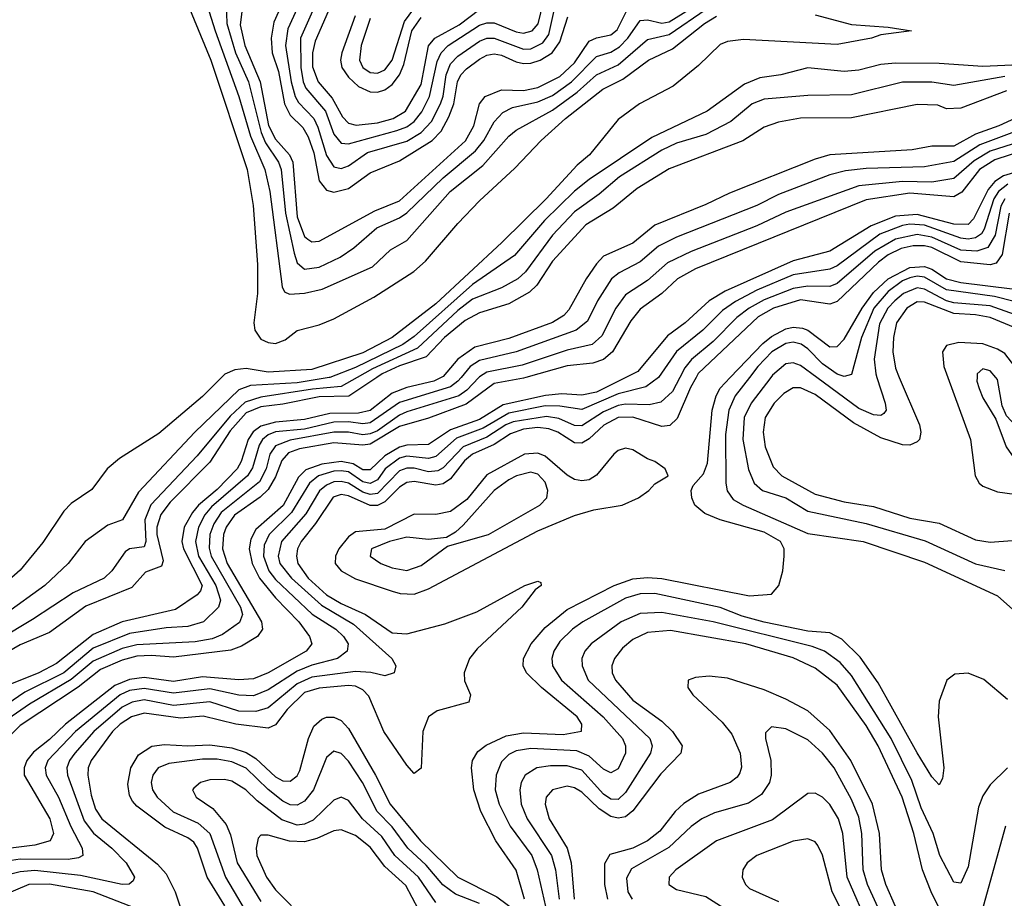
# Model space of a CAD drawing. Header units: inches. Extents: x 990535 to 1117859, y 769386 to 892122.
# Tile 16 of 256: x 1033289 to 1035989, y 838572 to 840981. Entities that reach past the tile are written whole.
import ezdxf

# ---------------------------------------------------------------- set-up
doc = ezdxf.new("R2010")
doc.units = ezdxf.units.IN
doc.header["$MEASUREMENT"] = 0
doc.layers.add('B0833', color=7, linetype='Continuous')
doc.layers.add('B0834', color=7, linetype='Continuous')

msp = doc.modelspace()

# ---------------------------------------------------------------- linework, layer by layer
at = {"layer": 'B0833', "color": 5}
for points, elevation in [([(1034214.4, 840000), (1034170, 839975.1), (1034091.9, 839968.1), (1033950, 839946.4), (1033907.2, 839932.8), (1033865.7, 839894.3), (1033775.2, 839784.8), (1033648.7, 839651.3), (1033631.4, 839610), (1033634.5, 839550), (1033630, 839535.6), (1033590.1, 839529.9), (1033577.5, 839522.5), (1033541.4, 839470), (1033520.5, 839450), (1033435.1, 839410), (1033323.8, 839336.2), (1033148.2, 839231.8)], 2160), ([(1033841.8, 840000), (1033790, 839948.2), (1033670, 839846.9), (1033562.2, 839777.8), (1033528.3, 839750), (1033486.6, 839693.4), (1033430, 839654.9), (1033410, 839633.3), (1033352.4, 839547.6), (1033290, 839471.8), (1033151.4, 839350)], 2120), ([(1035040.4, 840000), (1035040.2, 839999.8), (1035005.6, 839974.4), (1034930, 839955.3), (1034830, 839911.9), (1034770, 839921.3), (1034730, 839922.2), (1034630, 839902.3), (1034559.3, 839860.7), (1034486.4, 839833.6), (1034430, 839783.2), (1034410, 839778.3), (1034350, 839784.6), (1034330, 839778.7), (1034290.5, 839750), (1034270, 839719.6), (1034250, 839709.5), (1034230, 839714), (1034190, 839741), (1034170, 839744.4), (1034150, 839742.9), (1034108.5, 839730), (1034083.1, 839710), (1034034.2, 839630), (1033972.7, 839570), (1033959.5, 839540.5), (1033957.5, 839510), (1033971.5, 839470), (1033990, 839446), (1034091.1, 839351.1), (1034155.6, 839310), (1034176.7, 839290), (1034189.3, 839270), (1034186.7, 839250), (1034160.2, 839230), (1034090, 839211.4), (1034050, 839194.8), (1033970, 839143.7), (1033930, 839127.2), (1033890, 839129), (1033810, 839146.9), (1033710, 839134.7), (1033630, 839147.7), (1033590, 839141.7), (1033564.4, 839130), (1033441.3, 839030), (1033366.1, 838950), (1033358.1, 838930), (1033361.3, 838910), (1033395, 838850), (1033428.9, 838768.9), (1033459.9, 838710), (1033461.6, 838690), (1033450, 838683.5), (1033421.4, 838678.6), (1033290, 838679.2), (1033170, 838661.7)], 2340), ([(1035098.9, 840000), (1035078.5, 839961.5), (1035047.3, 839932.7), (1035015.1, 839924.9), (1034950, 839926.8), (1034930, 839923.2), (1034890, 839905.4), (1034830, 839867.4), (1034810, 839868.6), (1034767.2, 839887.2), (1034733.1, 839893.1), (1034641.7, 839878.3), (1034621.5, 839870), (1034570, 839836.2), (1034504.4, 839810), (1034450, 839752), (1034435.6, 839744.4), (1034410, 839741.6), (1034370, 839751.5), (1034350, 839751.8), (1034330, 839743.9), (1034270, 839681.9), (1034250, 839679.2), (1034230, 839686), (1034190, 839710.6), (1034170, 839715.1), (1034150, 839713.6), (1034130, 839705.2), (1034110.7, 839689.3), (1034073.5, 839626.5), (1034007, 839550), (1033997.8, 839510), (1034002.4, 839490), (1034033.8, 839450), (1034116, 839376), (1034204, 839324), (1034309.4, 839230), (1034320.2, 839210), (1034315.2, 839190), (1034290, 839181.9), (1034251.6, 839191.6), (1034210, 839194.5), (1034090, 839178.3), (1034050, 839159.9), (1033970, 839094.1), (1033936, 839084), (1033890, 839085.4), (1033810, 839111.1), (1033710, 839101.2), (1033630, 839116.2), (1033597.5, 839110), (1033570, 839096.1), (1033492.1, 839030), (1033439.6, 838970), (1033425.5, 838950), (1033418.3, 838930), (1033419.9, 838910), (1033465.1, 838785.1), (1033491.3, 838751.3), (1033541.1, 838710), (1033580.3, 838670), (1033603.8, 838630), (1033599.4, 838620.6), (1033588.8, 838611.2), (1033569.6, 838610.4), (1033455, 838635), (1033330, 838648.9), (1033290, 838644.9), (1033170, 838616)], 2360), ([(1034267.7, 840000), (1034190.9, 839949.1), (1034110, 839947.2), (1034010, 839926.7), (1033950, 839919.5), (1033910, 839903.4), (1033865.8, 839854.2), (1033810, 839767.6), (1033701.4, 839658.6), (1033675.4, 839624.6), (1033664.4, 839590), (1033665.2, 839570), (1033682.2, 839497.8), (1033677.6, 839482.4), (1033634, 839466), (1033596.1, 839423.9), (1033470, 839372.8), (1033370, 839301), (1033290, 839267.3), (1033189.7, 839210)], 2180), ([(1034951, 840000), (1034870, 839960), (1034830, 839951.2), (1034775.1, 839955.1), (1034730.7, 839950.7), (1034614.9, 839925.1), (1034550, 839884.7), (1034470, 839856.7), (1034410, 839816.3), (1034350, 839814.8), (1034330, 839808.8), (1034290, 839785), (1034250, 839747.2), (1034230, 839747.2), (1034203.3, 839763.3), (1034170, 839769.5), (1034117.3, 839762.7), (1034073.2, 839746.8), (1034053.6, 839726.4), (1034010.9, 839649.1), (1033936.6, 839583.4), (1033922.9, 839557.1), (1033918.4, 839530), (1033926, 839490), (1033946.3, 839450), (1033990, 839396.2), (1034054.3, 839330), (1034083.4, 839290), (1034089.5, 839270), (1034074.1, 839250), (1033970, 839190), (1033930, 839174), (1033890, 839171.5), (1033790, 839179.8), (1033710, 839167.1), (1033630, 839177.3), (1033590, 839172.2), (1033550, 839156), (1033414, 839050), (1033370, 839007.3), (1033326.6, 838973.4), (1033307.8, 838950), (1033300.5, 838930), (1033300.7, 838910), (1033370.9, 838790), (1033381.3, 838750), (1033372, 838730), (1033330, 838717.6), (1033190, 838700.7)], 2320), ([(1034499, 840000), (1034490.3, 839989.7), (1034470, 839974.2), (1034330, 839931.4), (1034250, 839876.1), (1034230, 839872.6), (1034190, 839878.7), (1034150, 839877.5), (1034070, 839858.6), (1033990, 839850.8), (1033970, 839842.5), (1033954.3, 839830), (1033945.3, 839814.7), (1033927.3, 839752.7), (1033913.3, 839730), (1033815, 839645), (1033796.7, 839623.3), (1033779, 839590), (1033770.4, 839550), (1033778.8, 839510), (1033826.1, 839430), (1033839.5, 839390), (1033833.8, 839370), (1033792.3, 839330), (1033750, 839317.5), (1033690, 839313.6), (1033590, 839298), (1033490, 839258), (1033410, 839190), (1033302.6, 839137.4), (1033203.4, 839070)], 2240), ([(1034547.9, 840000), (1034514.7, 839965.3), (1034493.2, 839950), (1034350, 839905.4), (1034330, 839896.3), (1034270, 839854.2), (1034250, 839845.8), (1034230, 839842.7), (1034190, 839849.8), (1034150, 839850), (1034030, 839828.5), (1033990, 839812.3), (1033974.6, 839790), (1033964.4, 839750), (1033945.9, 839714.1), (1033841.4, 839630), (1033821.2, 839598.8), (1033809.8, 839570), (1033808.1, 839531.9), (1033813.3, 839510), (1033893.9, 839370), (1033899.8, 839350), (1033891.6, 839328.4), (1033844.6, 839295.4), (1033816.6, 839283.4), (1033770, 839275.8), (1033610, 839267.3), (1033570, 839256.8), (1033490, 839222.6), (1033430, 839172), (1033315.7, 839104.3), (1033244.7, 839055.3)], 2260), ([(1034137.2, 840000), (1034050, 839985.5), (1033921.6, 839978.4), (1033890, 839966.1), (1033769.1, 839850), (1033614.8, 839685.2), (1033570.2, 839610), (1033530, 839595.1), (1033468.4, 839550), (1033421.6, 839490), (1033357.2, 839430), (1033248.9, 839351.1)], 2140), ([(1034444.1, 840000), (1034424.2, 839990), (1034350, 839972.2), (1034310, 839957.3), (1034250, 839909.5), (1034217.9, 839902.1), (1034139.1, 839900.9), (1034070, 839884.6), (1033990, 839877.3), (1033950, 839866.9), (1033929.1, 839850.9), (1033915.4, 839830), (1033896.1, 839770), (1033884.6, 839750), (1033830, 839693.2), (1033778.6, 839650), (1033762.1, 839630), (1033740, 839590), (1033733.4, 839550), (1033737.8, 839530), (1033789, 839430), (1033784.6, 839415.4), (1033775.4, 839404.6), (1033716.3, 839363.7), (1033570, 839330), (1033490, 839295.5), (1033390, 839216.2), (1033340.7, 839190), (1033261.9, 839158.1)], 2220), ([(1034676.5, 840000), (1034670, 839998.2), (1034590, 839983.2), (1034512.9, 839927.1), (1034410, 839888.6), (1034330, 839865.3), (1034250, 839817.6), (1034230, 839814.1), (1034150, 839821.2), (1034055.6, 839804.4), (1034026.1, 839793.9), (1034007.4, 839772.6), (1033990, 839727.6), (1033970, 839693.4), (1033948, 839672), (1033877.7, 839622.3), (1033854.9, 839590), (1033847.8, 839570), (1033845.2, 839530), (1033857.4, 839490), (1033952, 839330), (1033954.6, 839310), (1033940.4, 839290), (1033896.7, 839263.3), (1033867.7, 839252.3), (1033710, 839233.3), (1033650, 839238.3), (1033610, 839236.3), (1033570, 839225.5), (1033510, 839199.5), (1033448.8, 839151.2), (1033290, 839045.6), (1033261.9, 839018.1)], 2280), ([(1035143.6, 840000), (1035127.9, 839972.1), (1035092, 839888), (1035071.8, 839868.2), (1035050, 839865.3), (1034970, 839891.4), (1034930, 839890), (1034890.6, 839869.4), (1034850, 839831.4), (1034830, 839819.6), (1034810, 839821.1), (1034764.6, 839850), (1034739.7, 839859.7), (1034710, 839862.8), (1034670, 839858.1), (1034634.2, 839845.8), (1034590, 839816.4), (1034530, 839789.5), (1034508.6, 839771.4), (1034470, 839721.9), (1034450, 839708.3), (1034430, 839704.5), (1034370, 839715.2), (1034350, 839712.3), (1034330, 839699.3), (1034290, 839659.4), (1034270, 839648.9), (1034250, 839649.3), (1034190, 839675.9), (1034170, 839678.8), (1034148.4, 839671.6), (1034100.3, 839599.7), (1034060.5, 839550), (1034050.6, 839530), (1034047.3, 839510), (1034051.5, 839490), (1034080, 839450), (1034130, 839404.2), (1034170, 839380.5), (1034237.3, 839350), (1034310, 839299.9), (1034350, 839296.9), (1034454.9, 839325.1), (1034542.2, 839357.8), (1034674, 839430), (1034710, 839441.7), (1034717.8, 839437.8), (1034718.6, 839430), (1034702.2, 839417.8), (1034666.1, 839370), (1034543.5, 839256.5), (1034522.5, 839230), (1034507.5, 839190), (1034508.8, 839168.8), (1034524.6, 839130), (1034520.2, 839110), (1034433.5, 839086.5), (1034410, 839069.8), (1034394.2, 839030), (1034390, 838929.4), (1034370, 838914.5), (1034350, 838937.7), (1034286.8, 839030), (1034246.1, 839126.1), (1034230, 839144.1), (1034210, 839153.5), (1034190, 839155.6), (1034110, 839148.3), (1034070, 839136.1), (1034022.1, 839090), (1033990, 839047.6), (1033970, 839038.3), (1033881.6, 839050), (1033791.7, 839071.7), (1033730, 839065.8), (1033630, 839080.3), (1033595, 839070), (1033564, 839050), (1033543.2, 839030), (1033484.8, 838950), (1033476.6, 838930), (1033475.1, 838910), (1033485.1, 838854.9), (1033496.9, 838816.9), (1033513.8, 838790), (1033666.2, 838666.2), (1033690, 838639), (1033714.9, 838590), (1033735.5, 838530)], 2380), ([(1034673.4, 838570), (1034650, 838649.3), (1034594.7, 838730), (1034553.6, 838810), (1034533.7, 838870), (1034527.4, 838930), (1034530.5, 838950), (1034545.2, 838974.8), (1034568, 838992), (1034622.6, 839017.4), (1034670, 839025.6), (1034778.8, 839021.2), (1034829.4, 839030.6), (1034830.1, 839050), (1034817.2, 839070), (1034719.5, 839150), (1034678.5, 839190), (1034669.2, 839210), (1034670.5, 839230), (1034691.1, 839270), (1034730, 839314.3), (1034790, 839364.1), (1034919.3, 839430), (1034970, 839448), (1035010, 839451.9), (1035050, 839448.9), (1035290, 839401.9), (1035350, 839405.9), (1035370.4, 839430), (1035381.5, 839470), (1035384.8, 839510), (1035384.8, 839530), (1035374.8, 839550), (1035330, 839576.2), (1035209.4, 839609.4), (1035167.3, 839627.3), (1035140.2, 839650), (1035132.3, 839670), (1035130.2, 839690), (1035135.8, 839704.2), (1035163.7, 839736.3), (1035174.7, 839765.3), (1035188, 839910), (1035198.5, 839950), (1035210, 839971.1), (1035237.4, 840000)], 2420), ([(1035289.7, 840000), (1035250.7, 839949.3), (1035233.4, 839910), (1035224.1, 839844.1), (1035225.5, 839710), (1035228.9, 839688.9), (1035245.6, 839665.6), (1035272.2, 839650), (1035450, 839572.4), (1035601.5, 839550), (1035770, 839494.2), (1035970, 839401.3), (1036070, 839312.9)], 2440), ([(1035348.6, 840000), (1035294.9, 839930), (1035275.4, 839890), (1035271.4, 839830), (1035287.4, 839747.4), (1035302.9, 839710), (1035325.8, 839690), (1035390, 839670.1), (1035450, 839633.8), (1035610, 839599.5), (1035772, 839552), (1035910, 839489.4), (1035990, 839470.6)], 2460), ([(1035700.7, 840000), (1035756, 839870), (1035759.9, 839850), (1035756.3, 839830), (1035750, 839823.2), (1035730, 839814.9), (1035710, 839815.4), (1035650, 839834.8), (1035575.5, 839875.5), (1035470, 839953.5), (1035430, 839971.4), (1035410, 839971.3), (1035383.8, 839956.2), (1035357.5, 839930), (1035333.3, 839890), (1035327.3, 839850), (1035333.1, 839810), (1035355.1, 839755.1), (1035378.8, 839730), (1035470, 839680.5), (1035550, 839659.3), (1035630, 839645.9), (1035730, 839614.4), (1035810, 839600.9), (1035910, 839555.3), (1035950, 839548.2), (1036010, 839553.6)], 2480), ([(1035639.5, 840000), (1035662.5, 839930), (1035664.6, 839910), (1035658.6, 839901.4), (1035650, 839895.9), (1035630, 839897.8), (1035590, 839915.2), (1035475.1, 840000)], 2460), ([(1035833.9, 840000), (1035895.7, 839830), (1035908.9, 839730), (1035919.8, 839710), (1035930, 839701.7), (1035970, 839686.3), (1036070, 839672.4)], 2520), ([(1035914.1, 840000), (1035913.9, 839990), (1035919.5, 839970), (1035930, 839944), (1035965.3, 839885.3), (1035993.8, 839810), (1036008.8, 839788.8), (1036030, 839773), (1036070, 839761.4), (1036090, 839762), (1036101.3, 839770), (1036092.2, 839790), (1035994.8, 839894.8), (1035982.7, 839922.7), (1035970, 839994.8), (1035965.6, 840000)], 2540), ([(1035997.6, 839117.6), (1035932.4, 839172.4), (1035890, 839189.9), (1035852.9, 839187.1), (1035831, 839170), (1035810, 839112.7), (1035807.3, 839070), (1035822.8, 838930), (1035819.4, 838900.6), (1035810, 838883), (1035790, 838905.6), (1035750, 838971.2), (1035643.1, 839163.1), (1035593.8, 839233.8), (1035542.8, 839282.8), (1035510, 839300.2), (1035450, 839304.7), (1035330.5, 839329.5), (1035270, 839345.7), (1035210, 839369.5), (1035030, 839407.8), (1034990, 839406.9), (1034950, 839394.8), (1034833.3, 839330), (1034804.8, 839310), (1034770, 839276), (1034753.2, 839250), (1034748.2, 839230), (1034750.1, 839210), (1034774.8, 839170), (1034888.4, 839070), (1034941.6, 839010), (1034949.7, 838990), (1034950.1, 838970), (1034930, 838927), (1034910, 838916.1), (1034890, 838926.2), (1034850, 838962.4), (1034816.6, 838976.6), (1034690, 838983.2), (1034650, 838976.8), (1034630, 838966.5), (1034610, 838946.4), (1034595, 838910), (1034593, 838870), (1034603.6, 838830), (1034633.8, 838770), (1034693.3, 838690), (1034707.4, 838650), (1034735.4, 838530)], 2440), ([(1035997.6, 838930), (1035950, 838883), (1035930, 838853), (1035918.2, 838821.8), (1035890, 838658.9), (1035870, 838613.5), (1035850, 838616.4), (1035812.3, 838690), (1035793.3, 838750), (1035760.4, 838820.4), (1035734.9, 838894.9), (1035678.6, 839010), (1035570, 839183.1), (1035538.3, 839218.3), (1035495.4, 839250), (1035462.2, 839262.2), (1035190, 839330.4), (1035050, 839355.8), (1034990, 839353.4), (1034938.4, 839330), (1034856.1, 839270), (1034838.5, 839250), (1034830.5, 839230), (1034830.7, 839209.3), (1034848, 839170), (1035017.1, 839010), (1035022.9, 838990), (1035018.8, 838970), (1034950, 838862.2), (1034930, 838843.5), (1034910, 838844.3), (1034890, 838857.5), (1034830, 838923.4), (1034790, 838935.7), (1034744.3, 838935.7), (1034706.5, 838930), (1034674.8, 838910), (1034663.8, 838890), (1034659.9, 838870), (1034664, 838830), (1034680.6, 838790), (1034746.7, 838690), (1034757.9, 838650), (1034767.7, 838570)], 2460), ([(1035848, 838470), (1035788.4, 838590), (1035764.5, 838650), (1035740.6, 838750), (1035708.5, 838850), (1035642.8, 838990), (1035610, 839045.6), (1035530, 839156.7), (1035470, 839203.5), (1035410, 839231.5), (1035280.3, 839270), (1035073.3, 839306.7), (1035010, 839301.2), (1034970, 839282), (1034941.7, 839258.3), (1034919.9, 839230), (1034912.8, 839210), (1034913.5, 839190), (1034922.5, 839170), (1034970, 839115.1), (1035050, 839058.2), (1035079.3, 839030), (1035105, 838990), (1035102.1, 838970), (1035046.5, 838913.5), (1034970, 838812), (1034950, 838795.8), (1034930, 838791.9), (1034910, 838796.8), (1034877.8, 838817.8), (1034830, 838863.2), (1034810, 838875.2), (1034790, 838879.5), (1034749.5, 838870), (1034732.5, 838850), (1034729.4, 838830.6), (1034741.1, 838790), (1034790.3, 838710), (1034800.6, 838670), (1034809.6, 838570)], 2480), ([(1035690.8, 838550), (1035664.1, 838610), (1035651.8, 838650), (1035646.7, 838750), (1035627.7, 838830), (1035567.8, 838950), (1035510, 839032.1), (1035450, 839085.9), (1035390, 839118.3), (1035330, 839143.8), (1035230, 839175.7), (1035179.1, 839180.9), (1035142, 839178), (1035121.5, 839170), (1035120.9, 839150), (1035134.5, 839130), (1035215.2, 839055.2), (1035242, 839022), (1035264.8, 838970), (1035268.3, 838931.7), (1035263.7, 838916.3), (1035255.8, 838904.2), (1035237.4, 838890), (1035150, 838857.6), (1035110, 838832.4), (1035086.1, 838810), (1035043.9, 838756.1), (1035010.5, 838730), (1034970, 838710), (1034907.2, 838692.8), (1034892.7, 838667.3), (1034892.1, 838610), (1034901, 838570)], 2520), ([(1033851.4, 838551.4), (1033802.9, 838630), (1033775.9, 838710), (1033766, 838726), (1033750, 838738.5), (1033687.1, 838767.1), (1033610, 838824.7), (1033598.4, 838838.4), (1033590, 838854.4), (1033585, 838885), (1033593.5, 838930), (1033614.4, 838965.6), (1033651, 838989), (1033685.9, 838994.1), (1033750, 838990), (1033810, 838993.2), (1033870, 838984.5), (1033910, 838971.9), (1033936, 838956), (1033990, 838905.7), (1034010, 838894.7), (1034030, 838893), (1034050, 838908.3), (1034057.1, 838922.9), (1034080.3, 839010), (1034095.6, 839044.4), (1034116.8, 839063.2), (1034130, 839068.8), (1034150, 839068.5), (1034170, 839060.1), (1034190, 839037.9), (1034264.7, 838910), (1034304.2, 838830), (1034387.5, 838730), (1034490, 838630.5), (1034596.7, 838576.7), (1034650, 838537.3)], 2420), ([(1035656.2, 838516.2), (1035613.9, 838610), (1035601.5, 838650), (1035598.5, 838750), (1035590, 838794.6), (1035570, 838843.2), (1035522.3, 838930), (1035490, 838970.4), (1035450, 839006.7), (1035390, 839036.7), (1035350, 839042.8), (1035334.2, 839025.8), (1035334.2, 839010), (1035348.7, 838950), (1035349.6, 838910), (1035345, 838890), (1035323.3, 838856.7), (1035287, 838833), (1035193.8, 838806.2), (1035158.9, 838790), (1035130, 838769.1), (1035068.4, 838711.6), (1034966.8, 838653.2), (1034952.8, 838627.2), (1034956.6, 838590), (1034968.1, 838570)], 2540), ([(1034550, 838557.8), (1034484.1, 838584.1), (1034448.9, 838608.9), (1034403.1, 838663.1), (1034352.8, 838710), (1034310, 838767.9), (1034269.4, 838810), (1034229.1, 838890), (1034190, 838948.4), (1034170, 838969.3), (1034150, 838975.6), (1034130, 838958.5), (1034094.5, 838870), (1034070, 838838.9), (1034050, 838827.7), (1034030, 838828.8), (1034010, 838838.8), (1033970, 838870.5), (1033910, 838929.2), (1033870, 838946.4), (1033830, 838953.7), (1033790, 838953.5), (1033697.9, 838942.1), (1033668.1, 838930), (1033653.9, 838910), (1033649.3, 838890), (1033653.1, 838870), (1033665.9, 838850), (1033709.2, 838809.2), (1033778.3, 838778.3), (1033809.8, 838750), (1033852.9, 838630), (1033919.2, 838519.2)], 2440), ([(1034430, 838561.1), (1034382, 838630), (1034317.8, 838690), (1034281.5, 838741.5), (1034228.5, 838790), (1034190, 838840.8), (1034170, 838849.9), (1034150, 838841.2), (1034093.3, 838786.7), (1034070, 838775.2), (1034050, 838772.6), (1034007.4, 838787.4), (1033939.6, 838839.6), (1033908.4, 838870), (1033870, 838893.7), (1033850, 838898.3), (1033810, 838897), (1033784.9, 838890), (1033765.9, 838874.1), (1033762.6, 838870), (1033772.8, 838850), (1033818.2, 838818.2), (1033854.6, 838774.6), (1033866.4, 838746.4), (1033885.3, 838670), (1033950, 838563.3)], 2460), ([(1035618.8, 838490), (1035557.9, 838630), (1035546, 838750), (1035534.5, 838790), (1035510, 838829.9), (1035490, 838849.9), (1035470, 838861), (1035450, 838859.4), (1035352.9, 838787.1), (1035199.3, 838730), (1035087.8, 838650), (1035069.3, 838630), (1035069.2, 838610), (1035090, 838596.8), (1035170, 838577.3), (1035248.1, 838528.1)], 2560), ([(1035992.3, 838770), (1035926.6, 838533.4)], 2480), ([(1034382.1, 838542.1), (1034347.6, 838607.6), (1034290, 838659.3), (1034250, 838712.6), (1034210, 838744.2), (1034170, 838760.1), (1034150, 838757.2), (1034103.7, 838736.3), (1034070, 838726.8), (1034028.8, 838728.8), (1033970, 838745.5), (1033950, 838745.5), (1033942.8, 838737.2), (1033937, 838710), (1033939.3, 838690), (1033965.3, 838630), (1033990, 838595.8), (1034075, 838510)], 2480), ([(1035577.1, 838470), (1035516.6, 838590), (1035490, 838691), (1035477.4, 838717.4), (1035470, 838726.8), (1035450, 838735), (1035410, 838729), (1035310, 838689.9), (1035283.8, 838670), (1035271.7, 838650), (1035270.2, 838630), (1035279, 838610), (1035290, 838599), (1035370, 838563.9)], 2580), ([(1033605.3, 838545.3), (1033490.1, 838590.1), (1033370, 838610.9), (1033314, 838610), (1033240.5, 838579.5)], 2380)]:
    msp.add_lwpolyline(points, dxfattribs=dict(at, elevation=elevation))
for points, elevation in [([(1034950, 839806.1), (1034930, 839799.5), (1034918.4, 839790), (1034870, 839731.8), (1034850, 839719), (1034830, 839716.3), (1034810, 839720.8), (1034790, 839732.2), (1034730, 839784.1), (1034710, 839792.3), (1034673, 839790), (1034570, 839733), (1034514.5, 839665.5), (1034470, 839632.8), (1034430, 839624.8), (1034370, 839625.4), (1034290, 839584.6), (1034210, 839577.3), (1034190, 839563), (1034163.8, 839530), (1034154.5, 839510), (1034153.5, 839490), (1034170.1, 839470), (1034210, 839448.3), (1034310, 839414.4), (1034331.9, 839408.1), (1034370, 839406.1), (1034410, 839420.7), (1034710, 839579.5), (1034810, 839621.6), (1034862.7, 839637.3), (1034940.5, 839650), (1034986, 839670), (1035013.6, 839690), (1035030, 839708.2), (1035066.6, 839730), (1035058.7, 839750), (1035030.8, 839770), (1035010, 839777.3), (1034970, 839801.3)], 2420), ([(1034690, 839740.5), (1034651, 839730), (1034630, 839719.1), (1034590, 839690.3), (1034504.4, 839595.6), (1034484, 839576), (1034459, 839561), (1034410, 839556.3), (1034350, 839562), (1034302.9, 839550), (1034253.4, 839530), (1034250.2, 839510), (1034279.1, 839490), (1034310, 839478), (1034350, 839470.6), (1034390, 839484.9), (1034462.2, 839537.8), (1034574.6, 839570), (1034714.7, 839650), (1034733.9, 839670), (1034737, 839690), (1034730, 839713.2), (1034710, 839735.4)], 2440)]:
    msp.add_lwpolyline(points, close=True, dxfattribs=dict(at, elevation=elevation))
at = {"layer": 'B0834', "color": 5}
for points, elevation in [([(1034147.7, 841130), (1034058.5, 840930), (1034059.2, 840850), (1034065.7, 840810), (1034072.9, 840792.9), (1034127.7, 840730), (1034150, 840667), (1034170, 840642.3), (1034190, 840640.3), (1034322.7, 840677.3), (1034350, 840687.5), (1034370, 840701.5), (1034391.4, 840728.6), (1034412.8, 840770), (1034433.6, 840866.4), (1034444.1, 840890), (1034464.1, 840910), (1034550, 840965.4), (1034570, 840972.6), (1034590, 840971.9), (1034650, 840947.6), (1034670, 840944), (1034693.8, 840950), (1034710.7, 840969.3), (1034725.2, 841030)], 2260), ([(1033780.7, 841090), (1033824.6, 840950), (1033890, 840770), (1033921.9, 840661.9), (1033960.8, 840570), (1033974.2, 840510), (1034008.4, 840248.4), (1034014.8, 840234.8), (1034028.2, 840228.2), (1034070, 840230.7), (1034117.7, 840242.3), (1034256.4, 840303.6), (1034305.2, 840350), (1034350, 840375.9), (1034469, 840510), (1034558.7, 840581.3), (1034630, 840661.3), (1034650, 840678.2), (1034750, 840732.9), (1034817.8, 840782.2), (1034870, 840829.6), (1034930, 840857.2), (1035010, 840926.4), (1035070, 840940.3), (1035171.5, 841010)], 2140), ([(1034085.1, 841090), (1034024.2, 840955.8), (1034017.2, 840910), (1034033.1, 840810), (1034043.9, 840770), (1034053.5, 840753.5), (1034095.1, 840710), (1034106.5, 840686.5), (1034130, 840608.4), (1034150, 840577.8), (1034170, 840572.9), (1034190, 840580.4), (1034242.9, 840617.1), (1034350, 840647.8), (1034390, 840671.2), (1034418.2, 840701.8), (1034442.8, 840750), (1034450, 840771), (1034458.5, 840830), (1034470, 840859.4), (1034490, 840881.1), (1034550, 840922), (1034570, 840930.3), (1034590, 840930), (1034670, 840899.8), (1034690, 840900.8), (1034722.9, 840917.1), (1034739.8, 840940.2), (1034754.3, 841005.7)], 2240), ([(1034028.5, 841070), (1033985.9, 840974.1), (1033978.3, 840930), (1033981.1, 840890), (1033998.7, 840838.7), (1034015.3, 840750), (1034030, 840719.4), (1034064.9, 840684.9), (1034080.1, 840660.1), (1034095.5, 840615.5), (1034110, 840538.9), (1034130, 840513.9), (1034150, 840507.7), (1034190, 840518.3), (1034250, 840560.7), (1034330, 840593.6), (1034419.4, 840650), (1034444.5, 840675.5), (1034465.6, 840714.4), (1034479, 840750), (1034489.7, 840810.3), (1034498.6, 840830), (1034513.5, 840846.5), (1034550, 840872.5), (1034570, 840883.6), (1034590, 840887.3), (1034610, 840883.2), (1034650, 840864.9), (1034670, 840860.4), (1034690, 840862), (1034716.2, 840870), (1034748.5, 840890), (1034770, 840920.5), (1034791.5, 840988.5)], 2220), ([(1033899.1, 841010), (1033893.7, 840966.3), (1033905.8, 840910), (1033947.9, 840810), (1033970.7, 840690.7), (1033990, 840653.2), (1034028.7, 840610), (1034037.7, 840590), (1034050, 840440.6), (1034070, 840386.3), (1034078.9, 840378.9), (1034090, 840371.4), (1034110, 840373.3), (1034262.9, 840457.1), (1034330, 840484.1), (1034511, 840649), (1034534.4, 840690), (1034550, 840750), (1034565.3, 840770), (1034610, 840788.4), (1034670, 840787), (1034710, 840795.2), (1034770, 840824.9), (1034810, 840862.4), (1034850, 840922), (1034870, 840930.9), (1034910, 840939.1), (1034927.2, 840952.8), (1034970, 841039.9)], 2180), ([(1033750, 841022.3), (1033812.6, 840870), (1033912.1, 840570), (1033928.9, 840471.1), (1033940.9, 840310), (1033941, 840230), (1033930.7, 840150), (1033933.2, 840130), (1033950, 840104.8), (1033970, 840095.8), (1033990, 840093.6), (1034016.4, 840103.6), (1034050, 840128.8), (1034110, 840144.1), (1034150, 840160.4), (1034259.9, 840220.1), (1034369.1, 840290.9), (1034401.4, 840318.6), (1034490, 840421.8), (1034550, 840484), (1034646.3, 840573.7), (1034718.4, 840650), (1034785.5, 840710), (1034888.2, 840790), (1034942.6, 840817.4), (1035012.6, 840870), (1035079, 840901), (1035166.9, 840970), (1035199.6, 840990)], 2120), ([(1033854.6, 841025.4), (1033856.4, 840970), (1033880.4, 840890), (1033916.2, 840810), (1033951.3, 840671.3), (1033963, 840643), (1033998, 840590), (1034006.1, 840570), (1034017.5, 840450), (1034041, 840341), (1034050, 840314.2), (1034070, 840296.9), (1034110, 840302), (1034167.7, 840330), (1034204.8, 840355.2), (1034267.7, 840410), (1034330, 840437.9), (1034350, 840451.3), (1034450, 840547.1), (1034538.8, 840621.2), (1034561.1, 840650), (1034590, 840700.6), (1034613.3, 840726.7), (1034640, 840740), (1034710, 840756), (1034750, 840773.4), (1034801.5, 840810), (1034870, 840880.1), (1034910, 840892.1), (1034933.9, 840906.1), (1034956.7, 840930), (1034990, 840978.6), (1035010, 840980.8), (1035050, 840970.8), (1035070, 840975.2), (1035165.7, 841034.3)], 2160), ([(1034147.2, 841032.8), (1034098.5, 840921.5), (1034091.3, 840890), (1034091.4, 840851.4), (1034107.1, 840810), (1034145.7, 840765.7), (1034174.3, 840714.3), (1034190, 840696.9), (1034211.2, 840691.2), (1034270, 840698), (1034313.2, 840710), (1034346.8, 840730), (1034390, 840802.9), (1034410, 840909.5), (1034427.3, 840930), (1034493.5, 840966.5), (1034550.3, 841009.7)], 2280), ([(1034250, 840983.9), (1034225.5, 840910), (1034220.2, 840870), (1034229.7, 840850), (1034250, 840836.2), (1034270, 840833.9), (1034290, 840843.6), (1034309.7, 840870), (1034344, 840976), (1034369.5, 841010.5)], 2340), ([(1035470, 840993.8), (1035570, 840967.6), (1035670, 840960.5), (1035734, 840950), (1035650, 840939.5), (1035624.7, 840930), (1035530, 840912.4), (1035273.2, 840926.8), (1035230, 840920.6), (1035210, 840912.9), (1035150, 840854.8), (1035081.1, 840798.9), (1034988.8, 840750), (1034930, 840707.3), (1034850.9, 840610), (1034817.8, 840582.2), (1034732.7, 840490), (1034610.4, 840369.6), (1034430, 840202.3), (1034310.1, 840110), (1034230, 840067.3), (1034090, 840021.8), (1033970, 840015), (1033910, 840024.3), (1033879.1, 840020.9), (1033850.9, 840009.1), (1033841.8, 840000)], 2120), ([(1034208.5, 840991.5), (1034171.9, 840890), (1034168.5, 840870), (1034172.5, 840850), (1034190, 840823.3), (1034217.4, 840797.4), (1034250, 840782.8), (1034270, 840782.5), (1034290, 840788.4), (1034310, 840803.5), (1034330, 840829.4), (1034342, 840858), (1034364.4, 840950), (1034390, 840986.8)], 2320), ([(1036070, 840858.8), (1035930, 840852.8), (1035810, 840860.8), (1035690, 840862), (1035650, 840857.5), (1035590, 840842.3), (1035550, 840839), (1035450, 840849), (1035376.4, 840830), (1035318.2, 840821.8), (1035276.3, 840803.7), (1035173.9, 840730), (1035022, 840658), (1034850, 840543), (1034810, 840510.5), (1034727.4, 840430), (1034645.6, 840334.4), (1034530, 840254.5), (1034370, 840112.1), (1034338.9, 840090), (1034210, 840027.6), (1034139.6, 840000.4), (1034137.2, 840000)], 2140), ([(1035990, 840825.1), (1035850, 840800.6), (1035790, 840809.6), (1035710, 840809.3), (1035570, 840774.6), (1035450, 840773.1), (1035330, 840763.3), (1035297.2, 840750), (1035238.7, 840701.3), (1035170, 840665.9), (1035090, 840642), (1035050, 840622.9), (1034933.7, 840550), (1034877.6, 840502.4), (1034810, 840454.1), (1034750, 840390.3), (1034676, 840290), (1034655, 840270), (1034610, 840245.3), (1034530, 840214.6), (1034490, 840183.6), (1034379.3, 840080.7), (1034256.4, 840023.6), (1034214.4, 840000)], 2160), ([(1035994.5, 840785.5), (1035870, 840738.2), (1035830, 840736.5), (1035806.5, 840746.5), (1035750, 840748.4), (1035570, 840711.5), (1035430, 840711.2), (1035370, 840700.3), (1035330, 840686.2), (1035271.4, 840648.6), (1035070, 840572.1), (1034981.6, 840518.4), (1034915.8, 840464.2), (1034841.4, 840418.6), (1034750, 840318.8), (1034706.7, 840253.3), (1034686.4, 840233.6), (1034630, 840201.5), (1034550, 840176.8), (1034510, 840156.4), (1034453.5, 840110), (1034403.1, 840056.9), (1034330, 840032), (1034282.7, 840010), (1034267.7, 840000)], 2180), ([(1036067.2, 840732.8), (1035973.6, 840690), (1035910, 840667.3), (1035850, 840634.3), (1035790, 840634.2), (1035736.2, 840623.8), (1035510, 840610), (1035470, 840598.5), (1035234.8, 840505.2), (1035170, 840473.8), (1035030, 840417.9), (1034970, 840367.9), (1034890, 840332.4), (1034870, 840311.6), (1034841.8, 840270), (1034794.5, 840185.5), (1034780.5, 840170), (1034750, 840150.5), (1034630, 840107.3), (1034536.7, 840083.3), (1034490.1, 840050), (1034450, 840002.9), (1034444.1, 840000)], 2220), ([(1036009.8, 840670.2), (1035922.1, 840637.9), (1035850, 840592.1), (1035770, 840577), (1035610, 840572.6), (1035553.6, 840566.4), (1035510, 840555.2), (1035370, 840501.2), (1035310, 840471.4), (1035090, 840384.7), (1035040.4, 840359.6), (1034990, 840316.7), (1034932.8, 840287.2), (1034911.8, 840270), (1034873, 840210), (1034845.6, 840154.4), (1034814.4, 840130), (1034649.9, 840070.1), (1034550, 840046.9), (1034524.3, 840030), (1034499, 840000)], 2240), ([(1036030, 840646.3), (1035950, 840620), (1035905.8, 840594.2), (1035850, 840545.4), (1035790, 840535.7), (1035710, 840537.3), (1035590, 840525.1), (1035390, 840452.8), (1035310, 840415.8), (1035130, 840345.7), (1035065.4, 840314.6), (1035010, 840265.8), (1034950, 840226.3), (1034923.7, 840190), (1034885.5, 840114.5), (1034858.9, 840090), (1034790, 840074.7), (1034666.4, 840033.6), (1034570, 840014.3), (1034550, 840002.1), (1034547.9, 840000)], 2260), ([(1036050, 840624.5), (1035963.1, 840596.9), (1035920.8, 840570), (1035871.9, 840508.1), (1035850, 840495.3), (1035730, 840505.3), (1035610, 840486.6), (1035141.9, 840298.1), (1035092.3, 840270), (1035050, 840229.9), (1034990, 840187.3), (1034964.3, 840155.7), (1034914.1, 840070), (1034890, 840049), (1034860.3, 840039.7), (1034790, 840031.6), (1034676.5, 840000)], 2280), ([(1036090, 840584.2), (1035986.9, 840553.1), (1035963.2, 840536.8), (1035944.7, 840515.3), (1035904.7, 840435.3), (1035890, 840419.8), (1035850, 840420.5), (1035750, 840447.2), (1035690, 840442.2), (1035623.9, 840416.1), (1035510, 840346.6), (1035410, 840320.1), (1035223, 840237), (1035179.7, 840210), (1035113.2, 840150), (1035065.4, 840114.6), (1034983.8, 840016.2), (1034951, 840000)], 2320), ([(1035998, 840530), (1035973.3, 840510), (1035959.9, 840490), (1035933.6, 840406.4), (1035925.8, 840394.2), (1035910, 840382.9), (1035890, 840378.8), (1035870, 840381.6), (1035770, 840417.2), (1035730, 840420.3), (1035710, 840416.9), (1035647.4, 840392.6), (1035530, 840306.5), (1035510, 840296.7), (1035410, 840281.5), (1035310, 840239.3), (1035251.4, 840208.6), (1035216.3, 840183.7), (1035161.7, 840130), (1035090, 840070.9), (1035040.4, 840000)], 2340), ([(1035990.6, 840490), (1035979.5, 840470), (1035963.6, 840390), (1035943.4, 840356.6), (1035913.6, 840346.4), (1035870, 840348.7), (1035790, 840384.2), (1035750, 840391.7), (1035690, 840379.6), (1035633.8, 840346.2), (1035530, 840257.8), (1035510, 840249.3), (1035450, 840250.7), (1035410, 840244.2), (1035330, 840213.1), (1035289.1, 840190), (1035255.4, 840164.6), (1035190, 840098.6), (1035130.9, 840049.1), (1035113.1, 840026.9), (1035098.9, 840000)], 2360), ([(1036002, 840450), (1035983.2, 840336.8), (1035966.7, 840313.3), (1035950, 840308.9), (1035870, 840317.1), (1035790, 840356), (1035770, 840361.3), (1035738.7, 840361.3), (1035706.2, 840353.8), (1035670, 840335.9), (1035643.5, 840316.5), (1035530, 840208.1), (1035510, 840201.3), (1035430, 840213.3), (1035355.5, 840190), (1035313.7, 840166.3), (1035149.5, 840010.5), (1035143.6, 840000)], 2380), ([(1035237.4, 840000), (1035326.4, 840093.6), (1035350, 840112.1), (1035390, 840133), (1035410, 840137.7), (1035435.6, 840135.6), (1035450, 840129.7), (1035510, 840084.2), (1035530, 840085.3), (1035550, 840105.2), (1035599.2, 840190), (1035630, 840233.3), (1035670, 840270.7), (1035730, 840301.8), (1035770, 840304.5), (1035790, 840297), (1035830.5, 840270.5), (1035870, 840260.2), (1036010, 840242.8)], 2420), ([(1036073.4, 840193.4), (1035962, 840222), (1035830, 840240.1), (1035770, 840274.6), (1035750, 840277.6), (1035730, 840273.5), (1035710, 840264.7), (1035670, 840236), (1035630.8, 840190), (1035597, 840110), (1035570, 840008.5), (1035550, 840002.9), (1035530, 840008.8), (1035490, 840037.4), (1035450, 840079), (1035431.6, 840091.6), (1035410, 840096.8), (1035390, 840093.3), (1035351, 840070), (1035312.8, 840030), (1035289.7, 840000)], 2440), ([(1036058.2, 840158.2), (1035950, 840196.2), (1035850, 840204.6), (1035830.1, 840210.1), (1035770, 840241.8), (1035750, 840245.7), (1035712.1, 840230), (1035688.2, 840210), (1035669.4, 840190), (1035646.9, 840146.9), (1035631.5, 840050), (1035636.2, 840010), (1035639.5, 840000)], 2460), ([(1036110, 840000), (1036096.8, 840050), (1036082.7, 840082.7), (1036066.5, 840106.5), (1036044.7, 840124.7), (1035950, 840164.3), (1035910, 840171.9), (1035850, 840175), (1035770, 840206.3), (1035750, 840207.1), (1035721.1, 840190), (1035693.3, 840150), (1035684.7, 840110), (1035682.9, 840070), (1035690, 840025.2), (1035700.7, 840000)], 2480), ([(1036025.6, 840000), (1036017.9, 840030), (1035990, 840065.6), (1035970, 840077.8), (1035930, 840092.2), (1035864.3, 840095.7), (1035830, 840087.4), (1035819.4, 840070), (1035823, 840030), (1035833.9, 840000)], 2520), ([(1035475.1, 840000), (1035430, 840033.3), (1035410, 840040.4), (1035390, 840037.5), (1035353.5, 840006.5), (1035348.6, 840000)], 2460), ([(1035965.6, 840000), (1035950, 840018.5), (1035930, 840023.5), (1035914.4, 840010), (1035914.1, 840000)], 2540)]:
    msp.add_lwpolyline(points, dxfattribs=dict(at, elevation=elevation))

doc.saveas('drawing.dxf')
